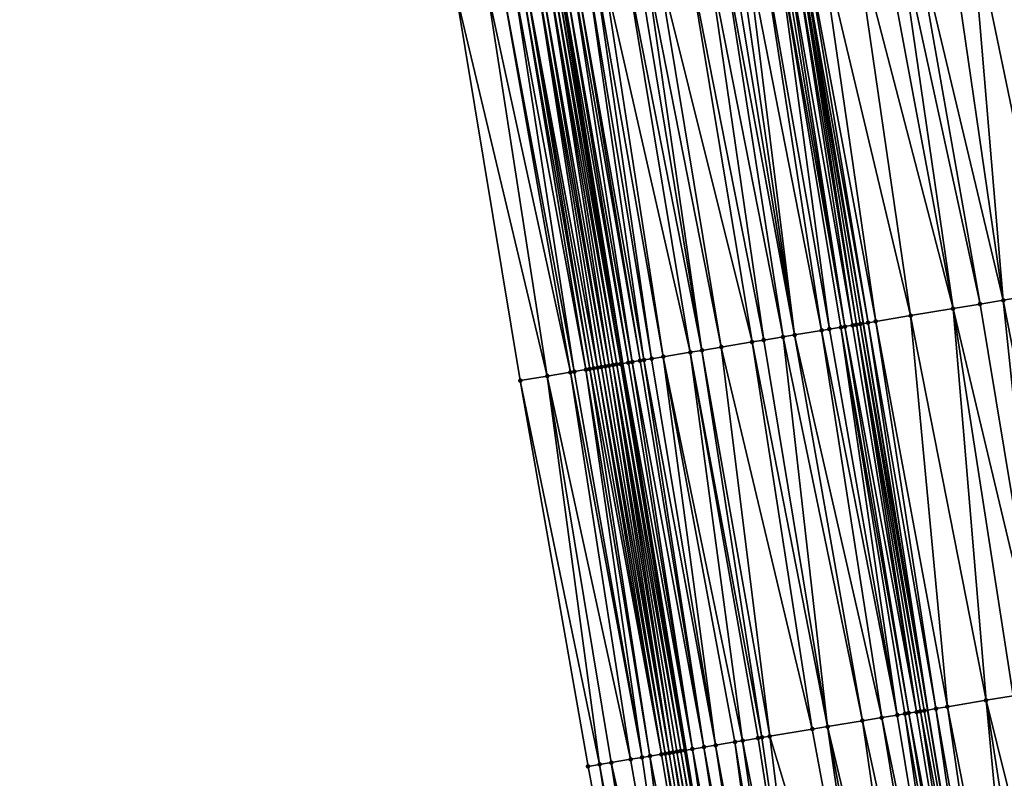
# Model space of a CAD drawing. Header units: feet. Extents: x 2004186 to 2014793, y 836912 to 864902.
# Tile 41 of 256: x 2010783 to 2010833, y 838189 to 838227. Entities that reach past the tile are written whole.
import ezdxf

# ---------------------------------------------------------------- set-up
doc = ezdxf.new("R2010")
doc.units = ezdxf.units.FT
doc.header["$LTSCALE"] = 100
doc.header["$MEASUREMENT"] = 0
for name, color, linetype, lineweight in [('EP_Travel Lane', 5, 'Continuous', 40), ('GPL_Skip Line', 2, 'Continuous', 40), ('Road Shots', 4, 'Continuous', 200), ('Road X-Section', 30, 'Continuous', 13)]:
    doc.layers.add(name, color=color, linetype=linetype, lineweight=lineweight)
doc.layers.add('I-77 SB_MM21-27-Surface-Border', color=7, linetype='Continuous')
doc.layers.add('I-77 SB_MM21-27-Surface-TIN', color=7, linetype='Continuous')

msp = doc.modelspace()

# ---------------------------------------------------------------- linework, layer by layer
at = {"layer": 'EP_Travel Lane'}
msp.add_polyline3d([(2010839.765289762, 838052.157395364, 347.7627118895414), (2010836.495620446, 838071.8868083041, 347.4717170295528), (2010833.226289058, 838091.6141821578, 347.1785024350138), (2010829.930633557, 838111.3385370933, 346.8648887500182), (2010826.556388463, 838131.0495237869, 346.5425325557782), (2010823.253832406, 838150.7718204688, 346.2126921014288), (2010819.992515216, 838170.4999702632, 345.8523796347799), (2010816.744690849, 838190.2318532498, 345.5069430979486), (2010813.498232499, 838209.9554371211, 345.1478633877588), (2010810.250505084, 838229.6867310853, 344.788894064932), (2010807.004522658, 838249.4074235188, 344.4201798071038), (2010803.752806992, 838269.1373301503, 344.0273766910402), (2010800.473265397, 838288.8629609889, 343.6469759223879), (2010797.167230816, 838308.584277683, 343.2706878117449), (2010793.861227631, 838328.3054071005, 342.8856971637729), (2010790.555176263, 838348.026823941, 342.5122040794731), (2010787.249269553, 838367.7473778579, 342.1307494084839)], dxfattribs=at)
at = {"layer": 'GPL_Skip Line'}
msp.add_polyline3d([(2010851.999377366, 838054.1856307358, 348.026986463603), (2010848.722875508, 838073.9137565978, 347.7495427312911), (2010845.446518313, 838093.6410114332, 347.4723834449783), (2010842.170179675, 838113.3681545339, 347.1415657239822), (2010838.89382716, 838133.0953811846, 346.8218613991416), (2010835.617516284, 838152.8223571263, 346.497808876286), (2010832.341387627, 838172.5482359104, 346.1206293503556), (2010829.065083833, 838192.2751692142, 345.7730970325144), (2010825.788531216, 838211.9977879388, 345.4128376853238), (2010822.508530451, 838231.723637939, 345.0487951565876), (2010819.224059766, 838251.4434241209, 344.682056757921), (2010815.938773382, 838271.1680906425, 344.304182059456), (2010812.653457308, 838290.8929354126, 343.933267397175), (2010809.368187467, 838310.617502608, 343.5472919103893), (2010806.082900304, 838330.3421738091, 343.1674441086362), (2010802.797618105, 838350.0668151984, 342.7842556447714), (2010799.512380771, 838369.7911872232, 342.4035559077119)], dxfattribs=at)
at = {"layer": 'I-77 SB_MM21-27-Surface-Border', "color": 3, "linetype": 'ByBlock', "lineweight": -2}
msp.add_polyline3d([(2010837.733610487, 838051.820558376, 347.7178956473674), (2010834.863603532, 838071.616136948, 347.4253043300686), (2010831.204735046, 838091.2786602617, 347.1158899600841), (2010826.756414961, 838110.8116944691, 346.7631347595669), (2010823.886593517, 838130.6061518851, 346.4412176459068), (2010820.227667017, 838150.2690258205, 346.0894100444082), (2010815.385034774, 838169.734815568, 345.7023129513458), (2010811.725926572, 838189.3987876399, 345.3585402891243), (2010808.264285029, 838209.0852396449, 345.0111803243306), (2010804.993967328, 838228.8125310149, 344.6383120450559), (2010801.717548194, 838248.5251186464, 344.2335756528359), (2010798.438956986, 838268.2507208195, 343.8511390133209), (2010795.554841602, 838288.0425746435, 343.4964097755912), (2010792.473445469, 838307.8015603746, 343.1370155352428), (2010790.181174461, 838327.6920056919, 342.7949666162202), (2010787.297091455, 838347.4836647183, 342.4263613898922), (2010785.399530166, 838367.43895447, 342.0827334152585), (2010782.712663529, 838387.2638689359, 341.7142667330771)], dxfattribs=at)
at = {"layer": 'I-77 SB_MM21-27-Surface-TIN', "color": 128, "linetype": 'ByBlock', "lineweight": -2}
for points in [[(2010833.009705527, 838233.4685535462, 345.2683839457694), (2010831.234067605, 838233.1734085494, 345.2259560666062), (2010835.293571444, 838213.5772099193, 345.6131143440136)], [(2010830.050309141, 838232.9766443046, 345.1976201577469), (2010828.274646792, 838232.681646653, 345.1633617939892), (2010832.926044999, 838213.1837388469, 345.5596238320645)], [(2010831.234067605, 838233.1734085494, 345.2259560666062), (2010830.050309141, 838232.9766443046, 345.1976201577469), (2010832.926044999, 838213.1837388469, 345.5596238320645)], [(2010831.234067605, 838233.1734085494, 345.2259560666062), (2010832.926044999, 838213.1837388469, 345.5596238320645), (2010835.293571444, 838213.5772099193, 345.6131143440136)], [(2010826.696289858, 838232.41936862, 345.1296997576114), (2010825.315228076, 838232.1898721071, 345.1000661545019), (2010830.361214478, 838212.7575400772, 345.5050888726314)], [(2010827.485472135, 838232.5504846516, 345.1452563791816), (2010826.696289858, 838232.41936862, 345.1296997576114), (2010830.361214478, 838212.7575400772, 345.5050888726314)], [(2010828.274646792, 838232.681646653, 345.1633617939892), (2010827.485472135, 838232.5504846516, 345.1452563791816), (2010831.742271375, 838212.9870660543, 345.5363573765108)], [(2010827.485472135, 838232.5504846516, 345.1452563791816), (2010830.361214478, 838212.7575400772, 345.5050888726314), (2010831.742271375, 838212.9870660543, 345.5363573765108)], [(2010828.274646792, 838232.681646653, 345.1633617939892), (2010831.742271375, 838212.9870660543, 345.5363573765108), (2010832.926044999, 838213.1837388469, 345.5596238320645)], [(2010823.539548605, 838231.8949777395, 345.0715343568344), (2010822.750374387, 838231.7638130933, 345.0532822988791), (2010826.415293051, 838212.102020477, 345.4306597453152)], [(2010825.315228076, 838232.1898721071, 345.1000661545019), (2010823.539548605, 838231.8949777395, 345.0715343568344), (2010828.190970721, 838212.3969257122, 345.4597957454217)], [(2010823.539548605, 838231.8949777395, 345.0715343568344), (2010826.415293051, 838212.102020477, 345.4306597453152), (2010828.190970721, 838212.3969257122, 345.4597957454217)], [(2010825.315228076, 838232.1898721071, 345.1000661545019), (2010828.190970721, 838212.3969257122, 345.4597957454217), (2010830.361214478, 838212.7575400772, 345.5050888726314)], [(2010820.580075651, 838231.4035303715, 345.0263790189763), (2010819.790910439, 838231.2723113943, 345.0051146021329), (2010823.653145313, 838211.6431732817, 345.3794755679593)], [(2010821.369222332, 838231.5348611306, 345.0538411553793), (2010820.580075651, 838231.4035303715, 345.0263790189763), (2010824.04772967, 838211.7087722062, 345.3895224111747)], [(2010820.580075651, 838231.4035303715, 345.0263790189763), (2010823.653145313, 838211.6431732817, 345.3794755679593), (2010824.04772967, 838211.7087722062, 345.3895224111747)], [(2010821.56652376, 838231.567604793, 345.055770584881), (2010821.369222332, 838231.5348611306, 345.0538411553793), (2010824.836920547, 838211.839836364, 345.4022036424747)], [(2010821.369222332, 838231.5348611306, 345.0538411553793), (2010824.639613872, 838211.8071243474, 345.4020286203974), (2010824.836920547, 838211.839836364, 345.4022036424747)], [(2010821.369222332, 838231.5348611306, 345.0538411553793), (2010824.04772967, 838211.7087722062, 345.3895224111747), (2010824.639613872, 838211.8071243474, 345.4020286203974)], [(2010821.763836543, 838231.6002799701, 345.0539028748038), (2010821.56652376, 838231.567604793, 345.055770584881), (2010824.836920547, 838211.839836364, 345.4022036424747)], [(2010822.158475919, 838231.6655470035, 345.0455477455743), (2010821.763836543, 838231.6002799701, 345.0539028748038), (2010825.231513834, 838211.9053814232, 345.4092639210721)], [(2010821.763836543, 838231.6002799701, 345.0539028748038), (2010824.836920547, 838211.839836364, 345.4022036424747), (2010825.231513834, 838211.9053814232, 345.4092639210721)], [(2010822.355781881, 838231.6982633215, 345.0459610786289), (2010822.158475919, 838231.6655470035, 345.0455477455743), (2010825.428816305, 838211.9381187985, 345.4108449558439)], [(2010822.158475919, 838231.6655470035, 345.0455477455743), (2010825.231513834, 838211.9053814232, 345.4092639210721), (2010825.428816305, 838211.9381187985, 345.4108449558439)], [(2010822.355781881, 838231.6982633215, 345.0459610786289), (2010825.788531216, 838211.9977879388, 345.4128376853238), (2010822.508530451, 838231.723637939, 345.0487951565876)], [(2010822.355781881, 838231.6982633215, 345.0459610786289), (2010825.626126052, 838211.9708122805, 345.4099923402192), (2010825.788531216, 838211.9977879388, 345.4128376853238)], [(2010822.355781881, 838231.6982633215, 345.0459610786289), (2010825.428816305, 838211.9381187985, 345.4108449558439), (2010825.626126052, 838211.9708122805, 345.4099923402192)], [(2010822.750374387, 838231.7638130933, 345.0532822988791), (2010822.508530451, 838231.723637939, 345.0487951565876), (2010826.020719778, 838212.0363546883, 345.4169056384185)], [(2010826.020719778, 838212.0363546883, 345.4169056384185), (2010822.508530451, 838231.723637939, 345.0487951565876), (2010825.788531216, 838211.9977879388, 345.4128376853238)], [(2010822.750374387, 838231.7638130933, 345.0532822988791), (2010826.020719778, 838212.0363546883, 345.4169056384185), (2010826.415293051, 838212.102020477, 345.4306597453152)], [(2010817.817962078, 838230.9444770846, 344.9637706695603), (2010816.831495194, 838230.7805159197, 344.9406585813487), (2010820.693720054, 838211.1514382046, 345.3183655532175)], [(2010818.607130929, 838231.0756741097, 344.983817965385), (2010817.817962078, 838230.9444770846, 344.9637706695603), (2010821.680191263, 838211.315373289, 345.340032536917)], [(2010817.817962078, 838230.9444770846, 344.9637706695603), (2010820.693720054, 838211.1514382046, 345.3183655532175), (2010821.680191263, 838211.315373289, 345.340032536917)], [(2010819.001725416, 838231.1412119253, 344.990476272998), (2010818.607130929, 838231.0756741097, 344.983817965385), (2010822.272070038, 838211.4137581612, 345.3543534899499)], [(2010818.607130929, 838231.0756741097, 344.983817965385), (2010821.680191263, 838211.315373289, 345.340032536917), (2010822.272070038, 838211.4137581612, 345.3543534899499)], [(2010819.396315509, 838231.2067762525, 344.9986045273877), (2010819.001725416, 838231.1412119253, 344.990476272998), (2010822.272070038, 838211.4137581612, 345.3543534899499)], [(2010819.790910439, 838231.2723113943, 345.0051146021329), (2010819.396315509, 838231.2067762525, 344.9986045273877), (2010822.272070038, 838211.4137581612, 345.3543534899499)], [(2010819.790910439, 838231.2723113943, 345.0051146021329), (2010822.272070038, 838211.4137581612, 345.3543534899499), (2010823.653145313, 838211.6431732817, 345.3794755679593)], [(2010814.266607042, 838230.3546647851, 344.9054005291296), (2010813.674719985, 838230.2563298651, 344.8938496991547), (2010817.536966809, 838210.6271196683, 345.2642083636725)], [(2010814.661209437, 838230.4201548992, 344.9094140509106), (2010814.266607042, 838230.3546647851, 344.9054005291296), (2010817.536966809, 838210.6271196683, 345.2642083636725)], [(2010815.253104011, 838230.5184444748, 344.9184507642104), (2010814.661209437, 838230.4201548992, 344.9094140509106), (2010818.523459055, 838210.7909278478, 345.2788391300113)], [(2010814.661209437, 838230.4201548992, 344.9094140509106), (2010817.536966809, 838210.6271196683, 345.2642083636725), (2010818.523459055, 838210.7909278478, 345.2788391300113)], [(2010816.831495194, 838230.7805159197, 344.9406585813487), (2010815.253104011, 838230.5184444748, 344.9184507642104), (2010820.101825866, 838211.053146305, 345.3091994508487)], [(2010815.253104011, 838230.5184444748, 344.9184507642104), (2010818.523459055, 838210.7909278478, 345.2788391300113), (2010820.101825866, 838211.053146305, 345.3091994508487)], [(2010816.831495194, 838230.7805159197, 344.9406585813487), (2010820.101825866, 838211.053146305, 345.3091994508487), (2010820.693720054, 838211.1514382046, 345.3183655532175)], [(2010811.109878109, 838229.8301995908, 344.8431148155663), (2010810.912610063, 838229.7972545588, 344.8300204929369), (2010814.380233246, 838210.1026823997, 345.2034681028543)], [(2010811.701748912, 838229.9286325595, 344.8601019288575), (2010811.109878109, 838229.8301995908, 344.8431148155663), (2010814.577518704, 838210.1355224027, 345.2107392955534)], [(2010811.109878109, 838229.8301995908, 344.8431148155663), (2010814.380233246, 838210.1026823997, 345.2034681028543), (2010814.577518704, 838210.1355224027, 345.2107392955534)], [(2010812.096346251, 838229.9941531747, 344.8658065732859), (2010811.701748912, 838229.9286325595, 344.8601019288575), (2010814.972114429, 838210.2010527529, 345.2169840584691)], [(2010811.701748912, 838229.9286325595, 344.8601019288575), (2010814.577518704, 838210.1355224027, 345.2107392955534), (2010814.972114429, 838210.2010527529, 345.2169840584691)], [(2010812.490934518, 838230.0597285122, 344.8745452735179), (2010812.096346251, 838229.9941531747, 344.8658065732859), (2010815.564017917, 838210.2992885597, 345.2230401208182)], [(2010812.096346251, 838229.9941531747, 344.8658065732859), (2010814.972114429, 838210.2010527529, 345.2169840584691), (2010815.564017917, 838210.2992885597, 345.2230401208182)], [(2010813.674719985, 838230.2563298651, 344.8938496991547), (2010812.490934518, 838230.0597285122, 344.8745452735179), (2010816.945077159, 838210.5288003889, 345.2535241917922)], [(2010812.490934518, 838230.0597285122, 344.8745452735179), (2010815.564017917, 838210.2992885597, 345.2230401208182), (2010816.945077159, 838210.5288003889, 345.2535241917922)], [(2010813.674719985, 838230.2563298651, 344.8938496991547), (2010816.945077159, 838210.5288003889, 345.2535241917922), (2010817.536966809, 838210.6271196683, 345.2642083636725)], [(2010807.953305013, 838229.3047943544, 344.7287087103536), (2010807.361429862, 838229.2063876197, 344.7131761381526), (2010811.026330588, 838209.5447032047, 345.0965386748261)], [(2010808.347901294, 838229.3703213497, 344.7347671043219), (2010807.953305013, 838229.3047943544, 344.7287087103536), (2010811.618242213, 838209.6428899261, 345.0998732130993)], [(2010807.953305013, 838229.3047943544, 344.7287087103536), (2010811.026330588, 838209.5447032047, 345.0965386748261), (2010811.618242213, 838209.6428899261, 345.0998732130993)], [(2010808.545189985, 838229.4031418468, 344.7409566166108), (2010808.347901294, 838229.3703213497, 344.7347671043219), (2010811.815533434, 838209.6756951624, 345.1052167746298)], [(2010808.347901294, 838229.3703213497, 344.7347671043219), (2010811.618242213, 838209.6428899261, 345.0998732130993), (2010811.815533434, 838209.6756951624, 345.1052167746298)], [(2010809.137033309, 838229.5017405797, 344.7671344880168), (2010808.545189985, 838229.4031418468, 344.7409566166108), (2010812.210086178, 838209.7414847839, 345.1258367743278)], [(2010808.545189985, 838229.4031418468, 344.7409566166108), (2010812.012813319, 838209.7085687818, 345.1143518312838), (2010812.210086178, 838209.7414847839, 345.1258367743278)], [(2010808.545189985, 838229.4031418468, 344.7409566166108), (2010811.815533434, 838209.6756951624, 345.1052167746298), (2010812.012813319, 838209.7085687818, 345.1143518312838)], [(2010809.334341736, 838229.5344420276, 344.766723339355), (2010809.137033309, 838229.5017405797, 344.7671344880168), (2010812.604668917, 838209.8070934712, 345.1364249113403)], [(2010809.137033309, 838229.5017405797, 344.7671344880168), (2010812.407365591, 838209.7743612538, 345.1351298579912), (2010812.604668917, 838209.8070934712, 345.1364249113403)], [(2010809.137033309, 838229.5017405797, 344.7671344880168), (2010812.210086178, 838209.7414847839, 345.1258367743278), (2010812.407365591, 838209.7743612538, 345.1351298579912)], [(2010809.728985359, 838229.599683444, 344.7569478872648), (2010809.334341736, 838229.5344420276, 344.766723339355), (2010812.802002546, 838209.8396428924, 345.1275848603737)], [(2010809.334341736, 838229.5344420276, 344.766723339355), (2010812.604668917, 838209.8070934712, 345.1364249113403), (2010812.802002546, 838209.8396428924, 345.1275848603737)], [(2010809.926285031, 838229.6324377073, 344.7594650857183), (2010809.728985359, 838229.599683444, 344.7569478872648), (2010813.196625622, 838209.9050082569, 345.1246820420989)], [(2010809.728985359, 838229.599683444, 344.7569478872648), (2010812.999328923, 838209.872236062, 345.1211704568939), (2010813.196625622, 838209.9050082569, 345.1246820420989)], [(2010809.728985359, 838229.599683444, 344.7569478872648), (2010812.802002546, 838209.8396428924, 345.1275848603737), (2010812.999328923, 838209.872236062, 345.1211704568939)], [(2010810.123541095, 838229.6654550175, 344.7765668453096), (2010809.926285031, 838229.6324377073, 344.7594650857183), (2010813.393889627, 838209.937977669, 345.1391282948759)], [(2010809.926285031, 838229.6324377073, 344.7594650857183), (2010813.196625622, 838209.9050082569, 345.1246820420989), (2010813.393889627, 838209.937977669, 345.1391282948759)], [(2010810.123541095, 838229.6654550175, 344.7765668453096), (2010813.498232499, 838209.9554371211, 345.1478633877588), (2010810.250505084, 838229.6867310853, 344.788894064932)], [(2010810.123541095, 838229.6654550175, 344.7765668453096), (2010813.393889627, 838209.937977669, 345.1391282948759), (2010813.498232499, 838209.9554371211, 345.1478633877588)], [(2010810.320791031, 838229.6985092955, 344.7957182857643), (2010810.250505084, 838229.6867310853, 344.788894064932), (2010813.498232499, 838209.9554371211, 345.1478633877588)], [(2010810.518055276, 838229.7314772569, 344.8100839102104), (2010810.320791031, 838229.6985092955, 344.7957182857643), (2010813.788405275, 838210.0039910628, 345.1721552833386)], [(2010810.320791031, 838229.6985092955, 344.7957182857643), (2010813.498232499, 838209.9554371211, 345.1478633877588), (2010813.788405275, 838210.0039910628, 345.1721552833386)], [(2010810.912610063, 838229.7972545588, 344.8300204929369), (2010810.518055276, 838229.7314772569, 344.8100839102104), (2010813.9856772, 838210.0369126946, 345.1839523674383)], [(2010810.518055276, 838229.7314772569, 344.8100839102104), (2010813.788405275, 838210.0039910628, 345.1721552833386), (2010813.9856772, 838210.0369126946, 345.1839523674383)], [(2010810.912610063, 838229.7972545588, 344.8300204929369), (2010813.9856772, 838210.0369126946, 345.1839523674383), (2010814.380233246, 838210.1026823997, 345.2034681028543)], [(2010806.572282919, 838229.0750584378, 344.6858014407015), (2010804.993967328, 838228.8125310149, 344.6383120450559), (2010809.645318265, 838209.3149083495, 345.0503623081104)], [(2010804.993967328, 838228.8125310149, 344.6383120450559), (2010808.264285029, 838209.0852396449, 345.0111803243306), (2010809.645318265, 838209.3149083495, 345.0503623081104)], [(2010807.361429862, 838229.2063876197, 344.7131761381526), (2010806.572282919, 838229.0750584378, 344.6858014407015), (2010810.829039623, 838209.5118964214, 345.0911093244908)], [(2010806.572282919, 838229.0750584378, 344.6858014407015), (2010809.645318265, 838209.3149083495, 345.0503623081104), (2010810.829039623, 838209.5118964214, 345.0911093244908)], [(2010807.361429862, 838229.2063876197, 344.7131761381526), (2010810.829039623, 838209.5118964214, 345.0911093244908), (2010811.026330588, 838209.5447032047, 345.0965386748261)], [(2010835.293571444, 838213.5772099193, 345.6131143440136), (2010832.926044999, 838213.1837388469, 345.5596238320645), (2010836.783575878, 838193.5550252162, 345.9262165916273)], [(2010830.361214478, 838212.7575400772, 345.5050888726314), (2010828.190970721, 838212.3969257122, 345.4597957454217), (2010832.048242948, 838192.7697705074, 345.8290914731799)], [(2010831.742271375, 838212.9870660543, 345.5363573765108), (2010830.361214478, 838212.7575400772, 345.5050888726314), (2010835.007811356, 838193.26064338, 345.8949096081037)], [(2010830.361214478, 838212.7575400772, 345.5050888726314), (2010833.42938173, 838192.9988030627, 345.8574157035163), (2010835.007811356, 838193.26064338, 345.8949096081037)], [(2010830.361214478, 838212.7575400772, 345.5050888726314), (2010832.048242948, 838192.7697705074, 345.8290914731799), (2010833.42938173, 838192.9988030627, 345.8574157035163)], [(2010832.926044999, 838213.1837388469, 345.5596238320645), (2010831.742271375, 838212.9870660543, 345.5363573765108), (2010835.007811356, 838193.26064338, 345.8949096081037)], [(2010832.926044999, 838213.1837388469, 345.5596238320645), (2010835.007811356, 838193.26064338, 345.8949096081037), (2010836.783575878, 838193.5550252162, 345.9262165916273)], [(2010828.190970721, 838212.3969257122, 345.4597957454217), (2010826.415293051, 838212.102020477, 345.4306597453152), (2010830.075162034, 838192.442735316, 345.7975208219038)], [(2010828.190970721, 838212.3969257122, 345.4597957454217), (2010830.075162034, 838192.442735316, 345.7975208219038), (2010832.048242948, 838192.7697705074, 345.8290914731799)], [(2010824.639613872, 838211.8071243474, 345.4020286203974), (2010824.04772967, 838211.7087722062, 345.3895224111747), (2010827.510188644, 838192.0173973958, 345.7453947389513)], [(2010824.836920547, 838211.839836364, 345.4022036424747), (2010824.639613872, 838211.8071243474, 345.4020286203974), (2010828.102092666, 838192.1156303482, 345.7619255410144)], [(2010824.639613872, 838211.8071243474, 345.4020286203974), (2010827.904784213, 838192.0829290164, 345.7588946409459), (2010828.102092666, 838192.1156303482, 345.7619255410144)], [(2010824.639613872, 838211.8071243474, 345.4020286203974), (2010827.510188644, 838192.0173973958, 345.7453947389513), (2010827.904784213, 838192.0829290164, 345.7588946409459)], [(2010825.231513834, 838211.9053814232, 345.4092639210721), (2010824.836920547, 838211.839836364, 345.4022036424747), (2010828.496697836, 838192.1811039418, 345.7720785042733)], [(2010824.836920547, 838211.839836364, 345.4022036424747), (2010828.102092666, 838192.1156303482, 345.7619255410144), (2010828.496697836, 838192.1811039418, 345.7720785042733)], [(2010825.428816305, 838211.9381187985, 345.4108449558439), (2010825.231513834, 838211.9053814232, 345.4092639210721), (2010828.496697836, 838192.1811039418, 345.7720785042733)], [(2010825.626126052, 838211.9708122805, 345.4099923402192), (2010825.428816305, 838211.9381187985, 345.4108449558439), (2010828.891341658, 838192.2463439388, 345.7687578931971)], [(2010825.428816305, 838211.9381187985, 345.4108449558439), (2010828.694025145, 838192.2136913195, 345.7685366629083), (2010828.891341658, 838192.2463439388, 345.7687578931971)], [(2010825.428816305, 838211.9381187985, 345.4108449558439), (2010828.496697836, 838192.1811039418, 345.7720785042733), (2010828.694025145, 838192.2136913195, 345.7685366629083)], [(2010825.626126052, 838211.9708122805, 345.4099923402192), (2010829.065083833, 838192.2751692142, 345.7730970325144), (2010825.788531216, 838211.9977879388, 345.4128376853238)], [(2010825.626126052, 838211.9708122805, 345.4099923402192), (2010828.891341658, 838192.2463439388, 345.7687578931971), (2010829.065083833, 838192.2751692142, 345.7730970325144)], [(2010826.020719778, 838212.0363546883, 345.4169056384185), (2010825.788531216, 838211.9977879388, 345.4128376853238), (2010829.065083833, 838192.2751692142, 345.7730970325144)], [(2010826.415293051, 838212.102020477, 345.4306597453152), (2010826.020719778, 838212.0363546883, 345.4169056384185), (2010829.483250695, 838192.3445465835, 345.7835405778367)], [(2010826.020719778, 838212.0363546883, 345.4169056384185), (2010829.065083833, 838192.2751692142, 345.7730970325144), (2010829.483250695, 838192.3445465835, 345.7835405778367)], [(2010826.415293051, 838212.102020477, 345.4306597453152), (2010829.483250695, 838192.3445465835, 345.7835405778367), (2010830.075162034, 838192.442735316, 345.7975208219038)], [(2010821.680191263, 838211.315373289, 345.340032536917), (2010820.693720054, 838211.1514382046, 345.3183655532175), (2010823.95870388, 838191.4283661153, 345.667345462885)], [(2010822.272070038, 838211.4137581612, 345.3543534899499), (2010821.680191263, 838211.315373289, 345.340032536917), (2010825.734444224, 838191.7228940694, 345.707080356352)], [(2010821.680191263, 838211.315373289, 345.340032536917), (2010823.95870388, 838191.4283661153, 345.667345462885), (2010825.734444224, 838191.7228940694, 345.707080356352)], [(2010823.653145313, 838211.6431732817, 345.3794755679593), (2010822.272070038, 838211.4137581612, 345.3543534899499), (2010826.720979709, 838191.8864417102, 345.7245986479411)], [(2010822.272070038, 838211.4137581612, 345.3543534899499), (2010825.734444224, 838191.7228940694, 345.707080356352), (2010826.720979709, 838191.8864417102, 345.7245986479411)], [(2010824.04772967, 838211.7087722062, 345.3895224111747), (2010823.653145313, 838211.6431732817, 345.3794755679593), (2010827.510188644, 838192.0173973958, 345.7453947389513)], [(2010823.653145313, 838211.6431732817, 345.3794755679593), (2010826.720979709, 838191.8864417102, 345.7245986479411), (2010827.510188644, 838192.0173973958, 345.7453947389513)], [(2010818.523459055, 838210.7909278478, 345.2788391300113), (2010817.536966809, 838210.6271196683, 345.2642083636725), (2010820.999087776, 838190.9377815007, 345.6181537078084)], [(2010820.101825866, 838211.053146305, 345.3091994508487), (2010818.523459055, 838210.7909278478, 345.2788391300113), (2010823.169469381, 838191.2975649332, 345.6554609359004)], [(2010818.523459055, 838210.7909278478, 345.2788391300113), (2010820.999087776, 838190.9377815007, 345.6181537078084), (2010823.169469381, 838191.2975649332, 345.6554609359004)], [(2010820.693720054, 838211.1514382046, 345.3183655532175), (2010820.101825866, 838211.053146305, 345.3091994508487), (2010823.95870388, 838191.4283661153, 345.667345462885)], [(2010820.101825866, 838211.053146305, 345.3091994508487), (2010823.169469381, 838191.2975649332, 345.6554609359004), (2010823.95870388, 838191.4283661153, 345.667345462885)], [(2010815.564017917, 838210.2992885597, 345.2230401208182), (2010814.972114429, 838210.2010527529, 345.2169840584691), (2010818.236776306, 838190.4799212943, 345.5733238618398)], [(2010816.945077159, 838210.5288003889, 345.2535241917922), (2010815.564017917, 838210.2992885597, 345.2230401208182), (2010819.617928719, 838190.7088714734, 345.5968967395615)], [(2010815.564017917, 838210.2992885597, 345.2230401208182), (2010819.223315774, 838190.643444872, 345.5894542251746), (2010819.617928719, 838190.7088714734, 345.5968967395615)], [(2010815.564017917, 838210.2992885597, 345.2230401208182), (2010818.236776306, 838190.4799212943, 345.5733238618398), (2010819.223315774, 838190.643444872, 345.5894542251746)], [(2010817.536966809, 838210.6271196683, 345.2642083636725), (2010816.945077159, 838210.5288003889, 345.2535241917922), (2010820.604465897, 838190.872408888, 345.6138251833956)], [(2010816.945077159, 838210.5288003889, 345.2535241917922), (2010820.40716105, 838190.8396857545, 345.6095368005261), (2010820.604465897, 838190.872408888, 345.6138251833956)], [(2010816.945077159, 838210.5288003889, 345.2535241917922), (2010819.617928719, 838190.7088714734, 345.5968967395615), (2010820.40716105, 838190.8396857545, 345.6095368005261)], [(2010817.536966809, 838210.6271196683, 345.2642083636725), (2010820.604465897, 838190.872408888, 345.6138251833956), (2010820.999087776, 838190.9377815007, 345.6181537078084)], [(2010812.012813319, 838209.7085687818, 345.1143518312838), (2010811.815533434, 838209.6756951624, 345.1052167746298), (2010815.474596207, 838190.0212671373, 345.482699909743)], [(2010812.210086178, 838209.7414847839, 345.1258367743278), (2010812.012813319, 838209.7085687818, 345.1143518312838), (2010815.474596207, 838190.0212671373, 345.482699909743)], [(2010812.407365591, 838209.7743612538, 345.1351298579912), (2010812.210086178, 838209.7414847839, 345.1258367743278), (2010815.671897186, 838190.0540136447, 345.4883364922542)], [(2010812.210086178, 838209.7414847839, 345.1258367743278), (2010815.474596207, 838190.0212671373, 345.482699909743), (2010815.671897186, 838190.0540136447, 345.4883364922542)], [(2010812.604668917, 838209.8070934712, 345.1364249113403), (2010812.407365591, 838209.7743612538, 345.1351298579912), (2010815.86920464, 838190.0867210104, 345.491715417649)], [(2010812.407365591, 838209.7743612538, 345.1351298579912), (2010815.671897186, 838190.0540136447, 345.4883364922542), (2010815.86920464, 838190.0867210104, 345.491715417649)], [(2010812.802002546, 838209.8396428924, 345.1275848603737), (2010812.604668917, 838209.8070934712, 345.1364249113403), (2010815.86920464, 838190.0867210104, 345.491715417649)], [(2010812.999328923, 838209.872236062, 345.1211704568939), (2010812.802002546, 838209.8396428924, 345.1275848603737), (2010816.066521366, 838190.1193723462, 345.4918626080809)], [(2010812.802002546, 838209.8396428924, 345.1275848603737), (2010815.86920464, 838190.0867210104, 345.491715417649), (2010816.066521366, 838190.1193723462, 345.4918626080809)], [(2010813.196625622, 838209.9050082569, 345.1246820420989), (2010812.999328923, 838209.872236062, 345.1211704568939), (2010816.461164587, 838190.1846159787, 345.4887516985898)], [(2010812.999328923, 838209.872236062, 345.1211704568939), (2010816.263853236, 838190.1519321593, 345.4867308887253), (2010816.461164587, 838190.1846159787, 345.4887516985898)], [(2010812.999328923, 838209.872236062, 345.1211704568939), (2010816.066521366, 838190.1193723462, 345.4918626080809), (2010816.263853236, 838190.1519321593, 345.4867308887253)], [(2010813.393889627, 838209.937977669, 345.1391282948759), (2010813.196625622, 838209.9050082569, 345.1246820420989), (2010816.658448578, 838190.2174651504, 345.500309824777)], [(2010813.196625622, 838209.9050082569, 345.1246820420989), (2010816.461164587, 838190.1846159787, 345.4887516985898), (2010816.658448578, 838190.2174651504, 345.500309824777)], [(2010813.393889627, 838209.937977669, 345.1391282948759), (2010816.744690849, 838190.2318532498, 345.5069430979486), (2010813.498232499, 838209.9554371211, 345.1478633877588)], [(2010813.393889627, 838209.937977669, 345.1391282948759), (2010816.658448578, 838190.2174651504, 345.500309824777), (2010816.744690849, 838190.2318532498, 345.5069430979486)], [(2010813.788405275, 838210.0039910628, 345.1721552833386), (2010813.498232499, 838209.9554371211, 345.1478633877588), (2010817.052995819, 838190.283288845, 345.5306561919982)], [(2010817.052995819, 838190.283288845, 345.5306561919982), (2010813.498232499, 838209.9554371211, 345.1478633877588), (2010816.744690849, 838190.2318532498, 345.5069430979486)], [(2010813.9856772, 838210.0369126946, 345.1839523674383), (2010813.788405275, 838210.0039910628, 345.1721552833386), (2010817.052995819, 838190.283288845, 345.5306561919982)], [(2010814.380233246, 838210.1026823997, 345.2034681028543), (2010813.9856772, 838210.0369126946, 345.1839523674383), (2010817.644864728, 838190.3817340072, 345.5594269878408)], [(2010813.9856772, 838210.0369126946, 345.1839523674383), (2010817.052995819, 838190.283288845, 345.5306561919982), (2010817.644864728, 838190.3817340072, 345.5594269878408)], [(2010814.577518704, 838210.1355224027, 345.2107392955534), (2010814.380233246, 838210.1026823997, 345.2034681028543), (2010817.644864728, 838190.3817340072, 345.5594269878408)], [(2010814.972114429, 838210.2010527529, 345.2169840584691), (2010814.577518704, 838210.1355224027, 345.2107392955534), (2010818.236776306, 838190.4799212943, 345.5733238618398)], [(2010814.577518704, 838210.1355224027, 345.2107392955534), (2010817.644864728, 838190.3817340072, 345.5594269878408), (2010818.236776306, 838190.4799212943, 345.5733238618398)], [(2010809.645318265, 838209.3149083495, 345.0503623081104), (2010808.264285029, 838209.0852396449, 345.0111803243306), (2010812.31782656, 838189.4970449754, 345.3764774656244)], [(2010810.829039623, 838209.5118964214, 345.0911093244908), (2010809.645318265, 838209.3149083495, 345.0503623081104), (2010813.896209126, 838189.7591696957, 345.430375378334)], [(2010809.645318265, 838209.3149083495, 345.0503623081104), (2010812.909730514, 838189.5952783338, 345.3930316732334), (2010813.896209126, 838189.7591696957, 345.430375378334)], [(2010809.645318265, 838209.3149083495, 345.0503623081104), (2010812.31782656, 838189.4970449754, 345.3764774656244), (2010812.909730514, 838189.5952783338, 345.3930316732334)], [(2010811.026330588, 838209.5447032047, 345.0965386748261), (2010810.829039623, 838209.5118964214, 345.0911093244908), (2010814.488118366, 838189.8573711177, 345.4450875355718)], [(2010810.829039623, 838209.5118964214, 345.0911093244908), (2010813.896209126, 838189.7591696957, 345.430375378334), (2010814.488118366, 838189.8573711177, 345.4450875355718)], [(2010811.618242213, 838209.6428899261, 345.0998732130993), (2010811.026330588, 838209.5447032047, 345.0965386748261), (2010814.488118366, 838189.8573711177, 345.4450875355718)], [(2010811.815533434, 838209.6756951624, 345.1052167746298), (2010811.618242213, 838209.6428899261, 345.0998732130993), (2010814.882710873, 838189.9229212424, 345.4596547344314)], [(2010811.618242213, 838209.6428899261, 345.0998732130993), (2010814.488118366, 838189.8573711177, 345.4450875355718), (2010814.882710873, 838189.9229212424, 345.4596547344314)], [(2010811.815533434, 838209.6756951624, 345.1052167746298), (2010814.882710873, 838189.9229212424, 345.4596547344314), (2010815.474596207, 838190.0212671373, 345.482699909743)], [(2010808.264285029, 838209.0852396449, 345.0111803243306), (2010811.725926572, 838189.3987876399, 345.3585402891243), (2010812.31782656, 838189.4970449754, 345.3764774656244)], [(2010832.048242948, 838192.7697705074, 345.8290914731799), (2010830.075162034, 838192.442735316, 345.7975208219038), (2010833.931490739, 838172.8119961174, 346.1559890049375)], [(2010833.42938173, 838192.9988030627, 345.8574157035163), (2010832.048242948, 838192.7697705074, 345.8290914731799), (2010836.891072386, 838173.3027889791, 346.2147327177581)], [(2010832.048242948, 838192.7697705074, 345.8290914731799), (2010835.115330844, 838173.0082682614, 346.1769951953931), (2010836.891072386, 838173.3027889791, 346.2147327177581)], [(2010832.048242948, 838192.7697705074, 345.8290914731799), (2010833.931490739, 838172.8119961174, 346.1559890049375), (2010835.115330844, 838173.0082682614, 346.1769951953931)], [(2010828.102092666, 838192.1156303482, 345.7619255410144), (2010827.904784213, 838192.0829290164, 345.7588946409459), (2010831.366503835, 838172.3867398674, 346.1104790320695)], [(2010828.496697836, 838192.1811039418, 345.7720785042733), (2010828.102092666, 838192.1156303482, 345.7619255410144), (2010831.761119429, 838172.4521504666, 346.1167365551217)], [(2010828.102092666, 838192.1156303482, 345.7619255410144), (2010831.366503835, 838172.3867398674, 346.1104790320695), (2010831.761119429, 838172.4521504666, 346.1167365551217)], [(2010828.694025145, 838192.2136913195, 345.7685366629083), (2010828.496697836, 838192.1811039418, 345.7720785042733), (2010831.761119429, 838172.4521504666, 346.1167365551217)], [(2010828.891341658, 838192.2463439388, 345.7687578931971), (2010828.694025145, 838192.2136913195, 345.7685366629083), (2010832.341387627, 838172.5482359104, 346.1206293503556)], [(2010828.694025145, 838192.2136913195, 345.7685366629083), (2010831.761119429, 838172.4521504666, 346.1167365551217), (2010832.341387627, 838172.5482359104, 346.1206293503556)], [(2010828.891341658, 838192.2463439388, 345.7687578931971), (2010832.341387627, 838172.5482359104, 346.1206293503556), (2010829.065083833, 838192.2751692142, 345.7730970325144)], [(2010829.483250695, 838192.3445465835, 345.7835405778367), (2010829.065083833, 838192.2751692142, 345.7730970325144), (2010832.353059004, 838172.5501685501, 346.1207076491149)], [(2010832.353059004, 838172.5501685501, 346.1207076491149), (2010829.065083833, 838192.2751692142, 345.7730970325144), (2010832.341387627, 838172.5482359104, 346.1206293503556)], [(2010830.075162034, 838192.442735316, 345.7975208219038), (2010829.483250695, 838192.3445465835, 345.7835405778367), (2010832.944971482, 838172.6483503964, 346.133744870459)], [(2010829.483250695, 838192.3445465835, 345.7835405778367), (2010832.353059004, 838172.5501685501, 346.1207076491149), (2010832.944971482, 838172.6483503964, 346.133744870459)], [(2010830.075162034, 838192.442735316, 345.7975208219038), (2010832.944971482, 838172.6483503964, 346.133744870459), (2010833.931490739, 838172.8119961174, 346.1559890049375)], [(2010825.734444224, 838191.7228940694, 345.707080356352), (2010823.95870388, 838191.4283661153, 345.667345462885), (2010828.604241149, 838171.9285848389, 346.05112905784)], [(2010826.720979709, 838191.8864417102, 345.7245986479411), (2010825.734444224, 838191.7228940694, 345.707080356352), (2010829.985390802, 838172.157551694, 346.0746778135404)], [(2010825.734444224, 838191.7228940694, 345.707080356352), (2010828.604241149, 838171.9285848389, 346.05112905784), (2010829.985390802, 838172.157551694, 346.0746778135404)], [(2010827.510188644, 838192.0173973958, 345.7453947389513), (2010826.720979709, 838191.8864417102, 345.7245986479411), (2010830.774599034, 838172.2885116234, 346.0948731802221)], [(2010826.720979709, 838191.8864417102, 345.7245986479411), (2010829.985390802, 838172.157551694, 346.0746778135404), (2010830.774599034, 838172.2885116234, 346.0948731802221)], [(2010827.904784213, 838192.0829290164, 345.7588946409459), (2010827.510188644, 838192.0173973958, 345.7453947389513), (2010830.774599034, 838172.2885116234, 346.0948731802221)], [(2010827.904784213, 838192.0829290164, 345.7588946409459), (2010830.774599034, 838172.2885116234, 346.0948731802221), (2010831.366503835, 838172.3867398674, 346.1104790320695)], [(2010823.169469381, 838191.2975649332, 345.6554609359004), (2010820.999087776, 838190.9377815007, 345.6181537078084), (2010826.828495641, 838171.6340880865, 346.0147182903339)], [(2010823.95870388, 838191.4283661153, 345.667345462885), (2010823.169469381, 838191.2975649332, 345.6554609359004), (2010826.828495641, 838171.6340880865, 346.0147182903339)], [(2010823.95870388, 838191.4283661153, 345.667345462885), (2010827.617723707, 838171.7649281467, 346.0282775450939), (2010828.604241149, 838171.9285848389, 346.05112905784)], [(2010823.95870388, 838191.4283661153, 345.667345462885), (2010826.828495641, 838171.6340880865, 346.0147182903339), (2010827.617723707, 838171.7649281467, 346.0282775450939)], [(2010819.223315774, 838190.643444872, 345.5894542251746), (2010818.236776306, 838190.4799212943, 345.5733238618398), (2010821.895820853, 838170.8163339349, 345.9297639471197)], [(2010819.617928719, 838190.7088714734, 345.5968967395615), (2010819.223315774, 838190.643444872, 345.5894542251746), (2010822.487744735, 838170.9144468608, 345.9389856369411)], [(2010819.223315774, 838190.643444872, 345.5894542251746), (2010821.895820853, 838170.8163339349, 345.9297639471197), (2010822.487744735, 838170.9144468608, 345.9389856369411)], [(2010820.40716105, 838190.8396857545, 345.6095368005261), (2010819.617928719, 838190.7088714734, 345.5968967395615), (2010823.47426829, 838171.0780666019, 345.9597915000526)], [(2010819.617928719, 838190.7088714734, 345.5968967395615), (2010822.487744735, 838170.9144468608, 345.9389856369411), (2010823.47426829, 838171.0780666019, 345.9597915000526)], [(2010820.604465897, 838190.872408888, 345.6138251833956), (2010820.40716105, 838190.8396857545, 345.6095368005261), (2010823.47426829, 838171.0780666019, 345.9597915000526)], [(2010820.999087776, 838190.9377815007, 345.6181537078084), (2010820.604465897, 838190.872408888, 345.6138251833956), (2010823.47426829, 838171.0780666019, 345.9597915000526)], [(2010820.999087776, 838190.9377815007, 345.6181537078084), (2010823.47426829, 838171.0780666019, 345.9597915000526), (2010826.828495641, 838171.6340880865, 346.0147182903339)], [(2010816.066521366, 838190.1193723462, 345.4918626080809), (2010815.86920464, 838190.0867210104, 345.491715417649), (2010819.133658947, 838170.3575698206, 345.8366942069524)], [(2010816.263853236, 838190.1519321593, 345.4867308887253), (2010816.066521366, 838190.1193723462, 345.4918626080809), (2010819.528294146, 838170.422861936, 345.8363923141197)], [(2010816.066521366, 838190.1193723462, 345.4918626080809), (2010819.133658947, 838170.3575698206, 345.8366942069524), (2010819.528294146, 838170.422861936, 345.8363923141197)], [(2010816.461164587, 838190.1846159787, 345.4887516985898), (2010816.263853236, 838190.1519321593, 345.4867308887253), (2010819.725600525, 838170.4555758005, 345.8399952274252)], [(2010816.263853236, 838190.1519321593, 345.4867308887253), (2010819.528294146, 838170.422861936, 345.8363923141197), (2010819.725600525, 838170.4555758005, 345.8399952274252)], [(2010816.658448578, 838190.2174651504, 345.500309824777), (2010816.461164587, 838190.1846159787, 345.4887516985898), (2010819.922893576, 838170.4883702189, 345.8480577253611)], [(2010816.461164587, 838190.1846159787, 345.4887516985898), (2010819.725600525, 838170.4555758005, 345.8399952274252), (2010819.922893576, 838170.4883702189, 345.8480577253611)], [(2010816.658448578, 838190.2174651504, 345.500309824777), (2010819.992515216, 838170.4999702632, 345.8523796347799), (2010816.744690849, 838190.2318532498, 345.5069430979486)], [(2010816.658448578, 838190.2174651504, 345.500309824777), (2010819.922893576, 838170.4883702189, 345.8480577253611), (2010819.992515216, 838170.4999702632, 345.8523796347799)], [(2010817.052995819, 838190.283288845, 345.5306561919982), (2010816.744690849, 838190.2318532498, 345.5069430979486), (2010819.992515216, 838170.4999702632, 345.8523796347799)], [(2010817.644864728, 838190.3817340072, 345.5594269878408), (2010817.052995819, 838190.283288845, 345.5306561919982), (2010820.712015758, 838170.6198502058, 345.8970441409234)], [(2010817.052995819, 838190.283288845, 345.5306561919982), (2010819.992515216, 838170.4999702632, 345.8523796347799), (2010820.712015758, 838170.6198502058, 345.8970441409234)], [(2010818.236776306, 838190.4799212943, 345.5733238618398), (2010817.644864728, 838190.3817340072, 345.5594269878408), (2010821.303899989, 838170.7182027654, 345.9195322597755)], [(2010817.644864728, 838190.3817340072, 345.5594269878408), (2010820.90930148, 838170.652688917, 345.9075587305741), (2010821.303899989, 838170.7182027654, 345.9195322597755)], [(2010817.644864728, 838190.3817340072, 345.5594269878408), (2010820.712015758, 838170.6198502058, 345.8970441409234), (2010820.90930148, 838170.652688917, 345.9075587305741)], [(2010818.236776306, 838190.4799212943, 345.5733238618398), (2010821.303899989, 838170.7182027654, 345.9195322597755), (2010821.895820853, 838170.8163339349, 345.9297639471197)], [(2010812.909730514, 838189.5952783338, 345.3930316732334), (2010812.31782656, 838189.4970449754, 345.3764774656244), (2010815.976923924, 838169.8331384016, 345.7231554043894)], [(2010813.896209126, 838189.7591696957, 345.430375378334), (2010812.909730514, 838189.5952783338, 345.3930316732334), (2010817.357983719, 838170.0626483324, 345.7767695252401)], [(2010812.909730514, 838189.5952783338, 345.3930316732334), (2010815.976923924, 838169.8331384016, 345.7231554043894), (2010817.357983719, 838170.0626483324, 345.7767695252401)], [(2010814.488118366, 838189.8573711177, 345.4450875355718), (2010813.896209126, 838189.7591696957, 345.430375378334), (2010817.357983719, 838170.0626483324, 345.7767695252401)], [(2010814.882710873, 838189.9229212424, 345.4596547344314), (2010814.488118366, 838189.8573711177, 345.4450875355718), (2010817.357983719, 838170.0626483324, 345.7767695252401)], [(2010815.474596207, 838190.0212671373, 345.482699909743), (2010814.882710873, 838189.9229212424, 345.4596547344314), (2010818.739052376, 838170.2921046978, 345.827418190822)], [(2010814.882710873, 838189.9229212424, 345.4596547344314), (2010817.357983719, 838170.0626483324, 345.7767695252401), (2010818.739052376, 838170.2921046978, 345.827418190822)], [(2010815.671897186, 838190.0540136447, 345.4883364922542), (2010815.474596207, 838190.0212671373, 345.482699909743), (2010818.739052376, 838170.2921046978, 345.827418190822)], [(2010815.86920464, 838190.0867210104, 345.491715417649), (2010815.671897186, 838190.0540136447, 345.4883364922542), (2010819.133658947, 838170.3575698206, 345.8366942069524)], [(2010815.671897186, 838190.0540136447, 345.4883364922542), (2010818.739052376, 838170.2921046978, 345.827418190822), (2010819.133658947, 838170.3575698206, 345.8366942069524)], [(2010812.31782656, 838189.4970449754, 345.3764774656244), (2010811.725926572, 838189.3987876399, 345.3585402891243), (2010815.385034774, 838169.734815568, 345.7023129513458)], [(2010812.31782656, 838189.4970449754, 345.3764774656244), (2010815.385034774, 838169.734815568, 345.7023129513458), (2010815.976923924, 838169.8331384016, 345.7231554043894)]]:
    msp.add_3dface(points, dxfattribs=at)
at = {"layer": 'Road Shots', "lineweight": 100}
for p in [(2010830.361214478, 838212.7575400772, 345.5050888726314), (2010831.742271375, 838212.9870660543, 345.5363573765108), (2010832.926044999, 838213.1837388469, 345.5596238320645), (2010828.190970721, 838212.3969257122, 345.4597957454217), (2010824.639613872, 838211.8071243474, 345.4020286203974), (2010824.836920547, 838211.839836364, 345.4022036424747), (2010825.231513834, 838211.9053814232, 345.4092639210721), (2010825.428816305, 838211.9381187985, 345.4108449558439), (2010825.626126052, 838211.9708122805, 345.4099923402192), (2010826.020719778, 838212.0363546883, 345.4169056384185), (2010826.415293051, 838212.102020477, 345.4306597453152), (2010821.680191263, 838211.315373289, 345.340032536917), (2010822.272070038, 838211.4137581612, 345.3543534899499), (2010823.653145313, 838211.6431732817, 345.3794755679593), (2010824.04772967, 838211.7087722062, 345.3895224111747), (2010818.523459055, 838210.7909278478, 345.2788391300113), (2010820.101825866, 838211.053146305, 345.3091994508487), (2010820.693720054, 838211.1514382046, 345.3183655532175), (2010815.564017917, 838210.2992885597, 345.2230401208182), (2010816.945077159, 838210.5288003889, 345.2535241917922), (2010817.536966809, 838210.6271196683, 345.2642083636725), (2010812.012813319, 838209.7085687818, 345.1143518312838), (2010812.210086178, 838209.7414847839, 345.1258367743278), (2010812.407365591, 838209.7743612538, 345.1351298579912), (2010812.604668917, 838209.8070934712, 345.1364249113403), (2010812.802002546, 838209.8396428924, 345.1275848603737), (2010812.999328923, 838209.872236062, 345.1211704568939), (2010813.196625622, 838209.9050082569, 345.1246820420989), (2010813.393889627, 838209.937977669, 345.1391282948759), (2010813.788405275, 838210.0039910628, 345.1721552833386), (2010813.9856772, 838210.0369126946, 345.1839523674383), (2010814.380233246, 838210.1026823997, 345.2034681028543), (2010814.577518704, 838210.1355224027, 345.2107392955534), (2010814.972114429, 838210.2010527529, 345.2169840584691), (2010809.645318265, 838209.3149083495, 345.0503623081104), (2010810.829039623, 838209.5118964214, 345.0911093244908), (2010811.026330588, 838209.5447032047, 345.0965386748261), (2010811.618242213, 838209.6428899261, 345.0998732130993), (2010811.815533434, 838209.6756951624, 345.1052167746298), (2010808.264285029, 838209.0852396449, 345.0111803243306), (2010832.048242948, 838192.7697705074, 345.8290914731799), (2010828.102092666, 838192.1156303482, 345.7619255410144), (2010828.496697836, 838192.1811039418, 345.7720785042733), (2010828.694025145, 838192.2136913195, 345.7685366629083), (2010828.891341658, 838192.2463439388, 345.7687578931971), (2010829.483250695, 838192.3445465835, 345.7835405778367), (2010830.075162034, 838192.442735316, 345.7975208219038), (2010825.734444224, 838191.7228940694, 345.707080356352), (2010826.720979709, 838191.8864417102, 345.7245986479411), (2010827.510188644, 838192.0173973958, 345.7453947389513), (2010827.904784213, 838192.0829290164, 345.7588946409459), (2010823.169469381, 838191.2975649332, 345.6554609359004), (2010823.95870388, 838191.4283661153, 345.667345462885), (2010819.223315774, 838190.643444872, 345.5894542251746), (2010819.617928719, 838190.7088714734, 345.5968967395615), (2010820.40716105, 838190.8396857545, 345.6095368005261), (2010820.604465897, 838190.872408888, 345.6138251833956), (2010820.999087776, 838190.9377815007, 345.6181537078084), (2010816.066521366, 838190.1193723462, 345.4918626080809), (2010816.263853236, 838190.1519321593, 345.4867308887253), (2010816.461164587, 838190.1846159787, 345.4887516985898), (2010816.658448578, 838190.2174651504, 345.500309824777), (2010817.052995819, 838190.283288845, 345.5306561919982), (2010817.644864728, 838190.3817340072, 345.5594269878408), (2010818.236776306, 838190.4799212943, 345.5733238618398), (2010812.909730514, 838189.5952783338, 345.3930316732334), (2010813.896209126, 838189.7591696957, 345.430375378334), (2010814.488118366, 838189.8573711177, 345.4450875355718), (2010814.882710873, 838189.9229212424, 345.4596547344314), (2010815.474596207, 838190.0212671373, 345.482699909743), (2010815.671897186, 838190.0540136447, 345.4883364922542), (2010815.86920464, 838190.0867210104, 345.491715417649), (2010811.725926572, 838189.3987876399, 345.3585402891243), (2010812.31782656, 838189.4970449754, 345.3764774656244)]:
    msp.add_point(p, dxfattribs=at)
at = {"layer": 'Road X-Section', "extrusion": (0.1635169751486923, -0.9863711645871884, 0.01827907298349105), "elevation": -497977.6801109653, "flags": 128}
msp.add_lwpolyline([(2120819.041976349, 9449.160269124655), (2120820.441976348, 9449.199457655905), (2120821.641976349, 9449.240211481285), (2120821.841976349, 9449.245641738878), (2120822.441976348, 9449.24897683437), (2120822.641976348, 9449.254321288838), (2120822.841976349, 9449.263457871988), (2120823.041976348, 9449.274944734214), (2120823.241976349, 9449.284239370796), (2120823.441976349, 9449.285534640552), (2120823.641976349, 9449.276693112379), (2120823.841976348, 9449.270277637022), (2120824.041976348, 9449.27378980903), (2120824.241976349, 9449.288238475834), (2120824.641976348, 9449.321270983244), (2120824.841976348, 9449.333070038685), (2120825.241976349, 9449.352589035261), (2120825.441976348, 9449.359861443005), (2120825.841976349, 9449.366107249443), (2120826.441976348, 9449.37216432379), (2120827.841976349, 9449.402653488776), (2120828.441976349, 9449.413339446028), (2120829.441976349, 9449.427972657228), (2120831.041976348, 9449.4583380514), (2120831.641976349, 9449.467505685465), (2120832.641976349, 9449.4891762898), (2120833.241976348, 9449.503499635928), (2120834.641976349, 9449.528625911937), (2120835.041976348, 9449.538674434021), (2120835.641976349, 9449.551182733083), (2120835.841976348, 9449.551357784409), (2120836.241976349, 9449.558419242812), (2120836.441976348, 9449.560000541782), (2120836.641976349, 9449.559147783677), (2120837.041976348, 9449.566062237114), (2120837.441976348, 9449.579818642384), (2120839.241976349, 9449.608959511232), (2120841.441976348, 9449.654260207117), (2120842.841976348, 9449.68553393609), (2120844.041976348, 9449.708804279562), (2120846.441976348, 9449.762303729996), (2120847.041976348, 9449.779619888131), (2120847.641976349, 9449.790626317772), (2120847.841976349, 9449.792636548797), (2120848.041976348, 9449.792480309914), (2120848.441976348, 9449.783147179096), (2120848.641976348, 9449.786593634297), (2120849.041976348, 9449.785824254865), (2120849.241976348, 9449.787355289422), (2120850.041976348, 9449.774431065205), (2120851.241976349, 9449.752597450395), (2120852.241976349, 9449.735524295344), (2120853.841976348, 9449.714582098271), (2120854.441976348, 9449.707631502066), (2120855.041976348, 9449.705724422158), (2120856.441976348, 9449.688770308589), (2120856.841976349, 9449.684782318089), (2120858.241976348, 9449.664909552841), (2120859.041976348, 9449.648300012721), (2120859.441976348, 9449.638349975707), (2120859.841976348, 9449.619692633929), (2120860.041976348, 9449.614177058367), (2120860.241976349, 9449.60576255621), (2120860.441976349, 9449.589747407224), (2120860.641976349, 9449.595835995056), (2120860.841976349, 9449.604116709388), (2120861.041976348, 9449.60704453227), (2120861.241976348, 9449.607442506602), (2120861.441976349, 9449.597817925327), (2120861.641976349, 9449.581652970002), (2120862.041976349, 9449.567302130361), (2120862.241976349, 9449.555418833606), (2120862.441976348, 9449.545947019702), (2120862.641976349, 9449.54203562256), (2120863.041976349, 9449.542333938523), (2120863.841976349, 9449.507910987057), (2120864.241976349, 9449.489392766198), (2120865.841976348, 9449.42604310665), (2120867.241976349, 9449.365951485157), (2120868.241976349, 9449.32465876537)], dxfattribs=at)
at = {"layer": 'Road X-Section', "extrusion": (0.1632187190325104, -0.9864334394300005, 0.01757041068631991), "elevation": -498609.8693271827, "flags": 128}
msp.add_lwpolyline([(2120667.497623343, 9107.544662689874), (2120668.097623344, 9107.562602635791), (2120668.697623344, 9107.579159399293), (2120669.697623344, 9107.616508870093), (2120670.297623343, 9107.631223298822), (2120670.697623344, 9107.645792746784), (2120671.297623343, 9107.668841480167), (2120671.497623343, 9107.67447893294), (2120671.697623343, 9107.677858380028), (2120671.897623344, 9107.678005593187), (2120672.097623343, 9107.672873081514), (2120672.297623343, 9107.674894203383), (2120672.497623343, 9107.686454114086), (2120672.897623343, 9107.716805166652), (2120673.497623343, 9107.745580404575), (2120674.097623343, 9107.759479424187), (2120675.097623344, 9107.775612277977), (2120675.497623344, 9107.783055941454), (2120676.297623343, 9107.795697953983), (2120676.497623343, 9107.799986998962), (2120676.897623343, 9107.804316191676), (2120679.097623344, 9107.841629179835), (2120679.897623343, 9107.853515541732), (2120681.697623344, 9107.893256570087), (2120682.697623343, 9107.910777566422), (2120683.497623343, 9107.931576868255), (2120683.897623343, 9107.945078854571), (2120684.097623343, 9107.948110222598), (2120684.497623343, 9107.958264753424), (2120684.697623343, 9107.954722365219), (2120684.897623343, 9107.95494362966), (2120685.497623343, 9107.969728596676), (2120686.097623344, 9107.98371099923), (2120688.097623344, 9108.015286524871), (2120689.497623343, 9108.043615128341), (2120691.097623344, 9108.081114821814), (2120692.897623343, 9108.112426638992), (2120694.697623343, 9108.15127843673), (2120695.297623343, 9108.165198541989), (2120695.897623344, 9108.174560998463), (2120696.297623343, 9108.177098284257), (2120696.697623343, 9108.173076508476), (2120697.097623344, 9108.172457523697), (2120697.497623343, 9108.167771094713), (2120698.097623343, 9108.15863226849), (2120699.097623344, 9108.143124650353), (2120699.697623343, 9108.135513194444), (2120700.297623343, 9108.125674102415), (2120701.697623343, 9108.108814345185), (2120702.897623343, 9108.097524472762), (2120703.297623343, 9108.096187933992), (2120704.297623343, 9108.083553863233), (2120705.097623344, 9108.075621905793), (2120706.497623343, 9108.057892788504), (2120707.697623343, 9108.034354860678), (2120708.097623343, 9108.020858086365), (2120708.297623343, 9108.016031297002), (2120708.497623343, 9108.00808552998), (2120708.697623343, 9107.99805513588), (2120708.897623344, 9107.997799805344), (2120709.097623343, 9108.00361065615), (2120709.297623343, 9108.006380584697), (2120709.497623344, 9108.006153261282), (2120709.697623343, 9108.00072946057), (2120710.497623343, 9107.961829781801), (2120710.897623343, 9107.944160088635), (2120711.297623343, 9107.936990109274), (2120712.097623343, 9107.901003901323), (2120712.497623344, 9107.881845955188), (2120714.497623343, 9107.798996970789), (2120715.097623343, 9107.767271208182), (2120715.897623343, 9107.735704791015), (2120716.697623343, 9107.70253097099)], dxfattribs=at)

doc.saveas('drawing.dxf')
